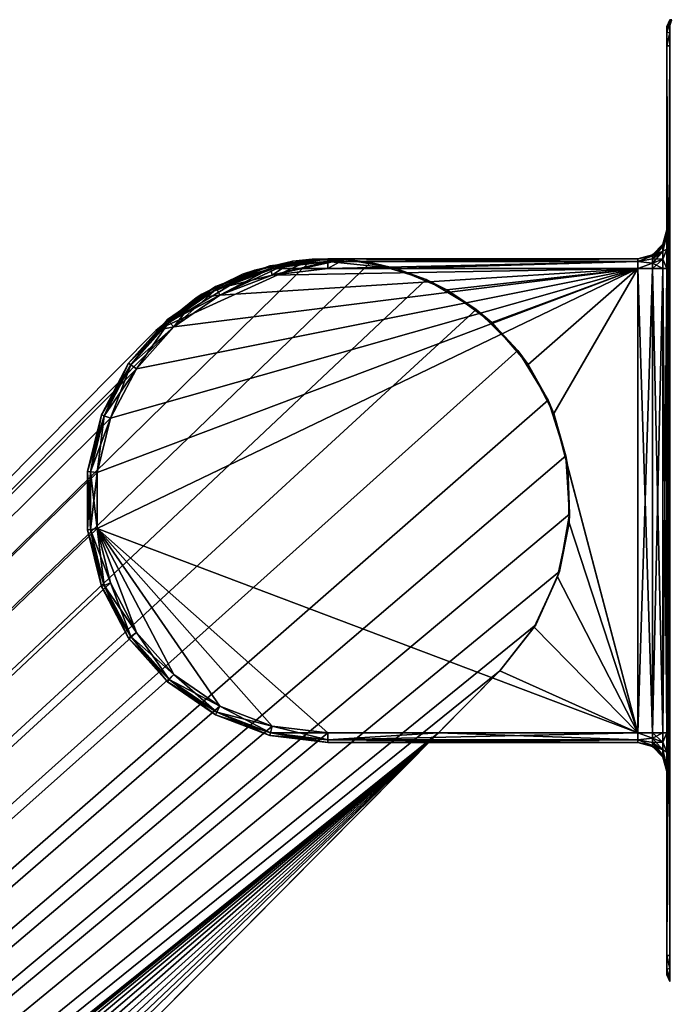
# Model space of a CAD drawing. Header units: metres. Extents: x 0 to 783, y -734 to 49.
# Tile 18 of 24: x 688 to 721, y -581 to -531. Entities that reach past the tile are written whole.
import ezdxf

# ---------------------------------------------------------------- set-up
doc = ezdxf.new("R2010")
doc.units = ezdxf.units.M

msp = doc.modelspace()

# ---------------------------------------------------------------- linework, layer by layer
at = {"layer": 'Y2A750'}
for points in [[(721.446289, -530.950378, 1997.853516), (721.549866, -530.596802, 1997.75), (721.299866, -530.950378, 1997.5)], [(721.549866, -530.596802, 1997.75), (721.446289, -530.596802, 1997.5), (721.299866, -530.950378, 1997.5)], [(721.446289, -530.596802, 1997.5), (721.446289, -530.596802, 1977.5), (721.299866, -530.950378, 1997.5)], [(721.446289, -530.596802, 1977.5), (721.299866, -530.950378, 1977.5), (721.299866, -530.950378, 1997.5)], [(721.446289, -530.596802, 1977.5), (721.446289, -530.778198, 1976.823242), (721.299866, -530.950378, 1977.5)], [(721.299866, -530.950378, 1977.5), (721.446289, -530.778198, 1976.823242), (721.299866, -531.243286, 1976.792847)], [(721.446289, -530.778198, 1976.823242), (721.446289, -531.273621, 1976.327759), (721.299866, -531.243286, 1976.792847)], [(721.446289, -579.950378, 1997.853516), (721.446289, -530.950378, 1997.853516), (721.299866, -579.950378, 1997.5)], [(721.446289, -530.950378, 1997.853516), (721.299866, -530.950378, 1997.5), (721.299866, -579.950378, 1997.5)], [(721.299866, -530.950378, 1997.5), (721.299866, -530.950378, 1977.5), (721.299866, -541.450378, 1991.5)], [(721.299866, -530.950378, 1977.5), (721.299866, -541.450378, 1986.5), (721.299866, -541.450378, 1991.5)], [(721.299866, -530.950378, 1977.5), (721.299866, -531.243286, 1976.792847), (721.299866, -541.450378, 1986.5)], [(721.299866, -541.718323, 1992.5), (721.299866, -530.950378, 1997.5), (721.299866, -541.450378, 1991.5)], [(721.299866, -542.450378, 1993.232056), (721.299866, -530.950378, 1997.5), (721.299866, -541.718323, 1992.5)], [(721.299866, -543.450378, 1993.5), (721.299866, -530.950378, 1997.5), (721.299866, -542.450378, 1993.232056)], [(721.299866, -579.950378, 1997.5), (721.299866, -530.950378, 1997.5), (721.299866, -567.450378, 1993.5)], [(721.299866, -567.450378, 1993.5), (721.299866, -530.950378, 1997.5), (721.299866, -543.450378, 1993.5)], [(721.299866, -531.243286, 1976.792847), (721.446289, -531.273621, 1976.327759), (721.299866, -531.950378, 1976.5)], [(721.299866, -531.243286, 1976.792847), (721.299866, -531.950378, 1976.5), (721.299866, -541.450378, 1986.5)], [(721.446289, -531.273621, 1976.327759), (721.446289, -531.950378, 1976.146484), (721.299866, -531.950378, 1976.5)], [(721.299866, -578.950378, 1976.5), (721.299866, -531.950378, 1976.5), (721.446289, -578.950378, 1976.146484)], [(721.299866, -531.950378, 1976.5), (721.446289, -531.950378, 1976.146484), (721.446289, -578.950378, 1976.146484)], [(721.299866, -543.450378, 1984.5), (721.299866, -531.950378, 1976.5), (721.299866, -567.450378, 1984.5)], [(721.299866, -531.950378, 1976.5), (721.299866, -578.950378, 1976.5), (721.299866, -567.450378, 1984.5)], [(721.299866, -542.450378, 1984.767944), (721.299866, -531.950378, 1976.5), (721.299866, -543.450378, 1984.5)], [(721.299866, -531.950378, 1976.5), (721.299866, -541.718323, 1985.5), (721.299866, -541.450378, 1986.5)], [(721.299866, -541.718323, 1985.5), (721.299866, -531.950378, 1976.5), (721.299866, -542.450378, 1984.767944)], [(721.299866, -541.718323, 1985.5), (721.098877, -542.295532, 1986.021606), (721.299866, -541.450378, 1986.5)], [(721.299866, -541.450378, 1986.5), (721.098877, -542.295532, 1986.021606), (721.098877, -542.200378, 1986.5)], [(721.299866, -541.718323, 1992.5), (721.299866, -541.450378, 1991.5), (721.098877, -542.295532, 1991.978394)], [(721.098877, -542.295532, 1991.978394), (721.299866, -541.450378, 1991.5), (721.098877, -542.200378, 1991.5)], [(721.098877, -542.200378, 1986.5), (721.299866, -541.450378, 1991.5), (721.299866, -541.450378, 1986.5)], [(721.299866, -541.450378, 1991.5), (721.098877, -542.200378, 1986.5), (721.098877, -542.200378, 1991.5)], [(721.098877, -542.295532, 1986.021606), (721.299866, -541.718323, 1985.5), (721.098877, -542.566528, 1985.616089)], [(721.299866, -541.718323, 1985.5), (721.299866, -542.450378, 1984.767944), (721.098877, -542.566528, 1985.616089)], [(721.299866, -542.450378, 1993.232056), (721.299866, -541.718323, 1992.5), (721.098877, -542.566528, 1992.383911)], [(721.098877, -542.566528, 1992.383911), (721.299866, -541.718323, 1992.5), (721.098877, -542.295532, 1991.978394)], [(721.098877, -542.295532, 1986.021606), (720.549866, -542.802795, 1986.231812), (721.098877, -542.200378, 1986.5)], [(720.549866, -542.802795, 1986.231812), (720.549866, -542.749451, 1986.5), (721.098877, -542.200378, 1986.5)], [(721.098877, -542.200378, 1991.5), (720.549866, -542.749451, 1991.5), (721.098877, -542.295532, 1991.978394)], [(721.098877, -542.200378, 1986.5), (720.549866, -542.749451, 1986.5), (721.098877, -542.200378, 1991.5)], [(721.098877, -542.200378, 1991.5), (720.549866, -542.749451, 1986.5), (720.549866, -542.749451, 1991.5)], [(721.098877, -542.566528, 1985.616089), (720.549866, -542.954712, 1986.004395), (721.098877, -542.295532, 1986.021606)], [(720.549866, -542.954712, 1986.004395), (720.549866, -542.802795, 1986.231812), (721.098877, -542.295532, 1986.021606)], [(720.549866, -542.749451, 1991.5), (720.549866, -542.802795, 1991.768188), (721.098877, -542.295532, 1991.978394)], [(721.098877, -542.295532, 1991.978394), (720.549866, -542.802795, 1991.768188), (721.098877, -542.566528, 1992.383911)], [(720.549866, -542.802795, 1986.231812), (719.799866, -542.950378, 1986.5), (720.549866, -542.749451, 1986.5)], [(719.799866, -542.950378, 1991.5), (720.549866, -542.802795, 1991.768188), (720.549866, -542.749451, 1991.5)], [(720.549866, -542.749451, 1986.5), (719.799866, -542.950378, 1986.5), (720.549866, -542.749451, 1991.5)], [(720.549866, -542.749451, 1991.5), (719.799866, -542.950378, 1986.5), (719.799866, -542.950378, 1991.5)], [(720.549866, -542.954712, 1986.004395), (719.799866, -543.096802, 1986.146484), (720.549866, -542.802795, 1986.231812)], [(719.799866, -543.096802, 1986.146484), (719.799866, -542.950378, 1986.5), (720.549866, -542.802795, 1986.231812)], [(719.799866, -543.096802, 1991.853516), (720.549866, -542.802795, 1991.768188), (719.799866, -542.950378, 1991.5)], [(720.549866, -542.802795, 1991.768188), (719.799866, -543.096802, 1991.853516), (720.549866, -542.954712, 1991.995605)], [(721.098877, -542.972046, 1985.345093), (720.549866, -543.182129, 1985.852417), (721.098877, -542.566528, 1985.616089)], [(720.549866, -543.182129, 1985.852417), (720.549866, -542.954712, 1986.004395), (721.098877, -542.566528, 1985.616089)], [(720.549866, -542.802795, 1991.768188), (720.549866, -542.954712, 1991.995605), (721.098877, -542.566528, 1992.383911)], [(721.098877, -542.566528, 1992.383911), (720.549866, -542.954712, 1991.995605), (721.098877, -542.972046, 1992.654907)], [(721.098877, -542.566528, 1985.616089), (721.299866, -542.450378, 1984.767944), (721.098877, -542.972046, 1985.345093)], [(721.299866, -542.450378, 1984.767944), (721.299866, -543.450378, 1984.5), (721.098877, -542.972046, 1985.345093)], [(721.299866, -542.450378, 1993.232056), (721.098877, -542.972046, 1992.654907), (721.299866, -543.450378, 1993.5)], [(721.098877, -542.972046, 1992.654907), (721.299866, -542.450378, 1993.232056), (721.098877, -542.566528, 1992.383911)], [(702.986145, -542.976868, 1998), (536.57428, -706.50293, 1998), (705.994873, -543.144592, 1998)], [(536.57428, -706.50293, 1998), (702.986145, -542.976868, 1998), (694.919312, -546.653442, 1998)], [(705.994873, -543.144592, 1998), (536.57428, -706.50293, 1998), (708.876038, -544.027527, 1998)], [(694.919312, -546.653442, 1998), (702.986145, -542.976868, 1998), (700.024658, -543.534119, 1998)], [(699.389893, -543.75415, 1992), (701.984131, -543.082947, 1992), (696.998352, -544.96283, 1992)], [(701.984131, -543.082947, 1992), (698.223145, -544.82489, 1992), (696.998352, -544.96283, 1992)], [(697.990784, -544.382202, 1986.5), (700.808411, -543.313599, 1986.5), (700.843445, -543.455811, 1986.146484)], [(700.808411, -543.313599, 1991.5), (697.990784, -544.382202, 1991.5), (698.058899, -544.511841, 1991.853516)], [(700.808411, -543.313599, 1991.5), (700.808411, -543.313599, 1986.5), (697.990784, -544.382202, 1991.5)], [(700.808411, -543.313599, 1986.5), (697.990784, -544.382202, 1986.5), (697.990784, -544.382202, 1991.5)], [(700.843445, -543.455811, 1991.853516), (700.808411, -543.313599, 1991.5), (698.058899, -544.511841, 1991.853516)], [(700.92804, -543.799072, 1992), (698.223145, -544.82489, 1992), (701.984131, -543.082947, 1992)], [(701.984131, -543.082947, 1992), (699.389893, -543.75415, 1992), (700.024658, -543.534119, 1998)], [(702.986145, -542.976868, 1998), (701.984131, -543.082947, 1992), (700.024658, -543.534119, 1998)], [(700.808411, -543.313599, 1986.5), (703.799866, -542.950378, 1986.5), (703.799866, -543.096802, 1986.146484)], [(703.799866, -542.950378, 1991.5), (700.808411, -543.313599, 1991.5), (700.843445, -543.455811, 1991.853516)], [(703.799866, -542.950378, 1991.5), (703.799866, -542.950378, 1986.5), (700.808411, -543.313599, 1991.5)], [(703.799866, -542.950378, 1986.5), (700.808411, -543.313599, 1986.5), (700.808411, -543.313599, 1991.5)], [(700.843445, -543.455811, 1986.146484), (700.808411, -543.313599, 1986.5), (703.799866, -543.096802, 1986.146484)], [(703.799866, -543.096802, 1991.853516), (703.799866, -542.950378, 1991.5), (700.843445, -543.455811, 1991.853516)], [(700.843445, -543.455811, 1986.146484), (703.799866, -543.096802, 1986.146484), (703.799866, -543.450378, 1986)], [(703.799866, -543.096802, 1991.853516), (700.843445, -543.455811, 1991.853516), (700.92804, -543.799072, 1992)], [(703.799866, -543.450378, 1992), (700.92804, -543.799072, 1992), (704.661804, -542.980164, 1992)], [(704.661804, -542.980164, 1992), (700.92804, -543.799072, 1992), (701.984131, -543.082947, 1992)], [(703.799866, -543.450378, 1992), (703.799866, -543.096802, 1991.853516), (700.92804, -543.799072, 1992)], [(704.661804, -542.980164, 1992), (701.984131, -543.082947, 1992), (702.986145, -542.976868, 1998)], [(705.994873, -543.144592, 1998), (704.661804, -542.980164, 1992), (702.986145, -542.976868, 1998)], [(703.799866, -542.950378, 1986.5), (703.799866, -542.950378, 1991.5), (719.799866, -542.950378, 1986.5)], [(703.799866, -542.950378, 1991.5), (719.799866, -542.950378, 1991.5), (719.799866, -542.950378, 1986.5)], [(703.799866, -542.950378, 1986.5), (719.799866, -542.950378, 1986.5), (703.799866, -543.096802, 1986.146484)], [(719.799866, -542.950378, 1986.5), (719.799866, -543.096802, 1986.146484), (703.799866, -543.096802, 1986.146484)], [(719.799866, -542.950378, 1991.5), (703.799866, -542.950378, 1991.5), (719.799866, -543.096802, 1991.853516)], [(703.799866, -542.950378, 1991.5), (703.799866, -543.096802, 1991.853516), (719.799866, -543.096802, 1991.853516)], [(707.299866, -543.450378, 1992), (703.799866, -543.450378, 1992), (704.661804, -542.980164, 1992)], [(703.799866, -543.096802, 1986.146484), (719.799866, -543.096802, 1986.146484), (703.799866, -543.450378, 1986)], [(719.799866, -543.096802, 1986.146484), (719.799866, -543.450378, 1986), (703.799866, -543.450378, 1986)], [(719.799866, -543.096802, 1991.853516), (703.799866, -543.096802, 1991.853516), (707.299866, -543.450378, 1992)], [(703.799866, -543.096802, 1991.853516), (703.799866, -543.450378, 1992), (707.299866, -543.450378, 1992)], [(705.994873, -543.144592, 1998), (707.299866, -543.450378, 1992), (704.661804, -542.980164, 1992)], [(708.876038, -544.027527, 1998), (707.299866, -543.450378, 1992), (705.994873, -543.144592, 1998)], [(719.799866, -543.450378, 1992), (719.799866, -543.096802, 1991.853516), (707.299866, -543.450378, 1992)], [(720.549866, -543.182129, 1985.852417), (719.799866, -543.096802, 1986.146484), (720.549866, -542.954712, 1986.004395)], [(720.549866, -542.954712, 1991.995605), (719.799866, -543.096802, 1991.853516), (720.549866, -543.182129, 1992.147583)], [(719.799866, -543.096802, 1986.146484), (720.549866, -543.182129, 1985.852417), (719.799866, -543.450378, 1986)], [(719.799866, -543.096802, 1991.853516), (719.799866, -543.450378, 1992), (720.549866, -543.182129, 1992.147583)], [(719.799866, -543.450378, 1986), (720.549866, -543.182129, 1985.852417), (720.549866, -543.450378, 1985.799072)], [(720.549866, -543.182129, 1992.147583), (719.799866, -543.450378, 1992), (720.549866, -543.450378, 1992.200928)], [(720.549866, -542.954712, 1991.995605), (720.549866, -543.182129, 1992.147583), (721.098877, -542.972046, 1992.654907)], [(721.098877, -543.450378, 1985.25), (720.549866, -543.450378, 1985.799072), (721.098877, -542.972046, 1985.345093)], [(720.549866, -543.450378, 1985.799072), (720.549866, -543.182129, 1985.852417), (721.098877, -542.972046, 1985.345093)], [(721.098877, -542.972046, 1992.654907), (720.549866, -543.182129, 1992.147583), (721.098877, -543.450378, 1992.75)], [(720.549866, -543.182129, 1992.147583), (720.549866, -543.450378, 1992.200928), (721.098877, -543.450378, 1992.75)], [(721.098877, -542.972046, 1985.345093), (721.299866, -543.450378, 1984.5), (721.098877, -543.450378, 1985.25)], [(721.299866, -543.450378, 1993.5), (721.098877, -542.972046, 1992.654907), (721.098877, -543.450378, 1992.75)], [(692.579651, -551.195129, 1986), (719.799866, -543.450378, 1986), (691.887329, -554.003967, 1986)], [(691.887329, -554.003967, 1986), (719.799866, -543.450378, 1986), (691.887329, -556.896851, 1986)], [(719.799866, -543.450378, 1986), (719.799866, -567.450378, 1986), (691.887329, -556.896851, 1986)], [(693.924072, -548.633606, 1986), (719.799866, -543.450378, 1986), (692.579651, -551.195129, 1986)], [(695.842407, -546.468262, 1986), (719.799866, -543.450378, 1986), (693.924072, -548.633606, 1986)], [(697.282654, -544.783813, 1998), (694.919312, -546.653442, 1998), (700.024658, -543.534119, 1998)], [(698.223145, -544.82489, 1986), (719.799866, -543.450378, 1986), (695.842407, -546.468262, 1986)], [(696.998352, -544.96283, 1992), (697.282654, -544.783813, 1998), (699.389893, -543.75415, 1992)], [(700.024658, -543.534119, 1998), (699.389893, -543.75415, 1992), (697.282654, -544.783813, 1998)], [(698.058899, -544.511841, 1986.146484), (697.990784, -544.382202, 1986.5), (700.843445, -543.455811, 1986.146484)], [(698.058899, -544.511841, 1986.146484), (700.843445, -543.455811, 1986.146484), (700.92804, -543.799072, 1986)], [(700.843445, -543.455811, 1991.853516), (698.058899, -544.511841, 1991.853516), (698.223145, -544.82489, 1992)], [(698.223145, -544.82489, 1986), (698.058899, -544.511841, 1986.146484), (700.92804, -543.799072, 1986)], [(700.92804, -543.799072, 1986), (719.799866, -543.450378, 1986), (698.223145, -544.82489, 1986)], [(700.92804, -543.799072, 1992), (700.843445, -543.455811, 1991.853516), (698.223145, -544.82489, 1992)], [(700.92804, -543.799072, 1986), (700.843445, -543.455811, 1986.146484), (703.799866, -543.450378, 1986)], [(719.799866, -543.450378, 1986), (700.92804, -543.799072, 1986), (703.799866, -543.450378, 1986)], [(707.299866, -543.450378, 1992), (709.940613, -544.562744, 1992), (719.799866, -543.450378, 1992)], [(707.299866, -543.450378, 1992), (708.876038, -544.027527, 1998), (709.940613, -544.562744, 1992)], [(709.940613, -544.562744, 1992), (712.258667, -546.247192, 1992), (719.799866, -543.450378, 1992)], [(714.132202, -548.415283, 1992), (719.799866, -543.450378, 1992), (712.258667, -546.247192, 1992)], [(715.462769, -550.953064, 1992), (719.799866, -543.450378, 1992), (714.132202, -548.415283, 1992)], [(719.799866, -567.450378, 1992), (719.799866, -543.450378, 1992), (715.462769, -550.953064, 1992)], [(720.549866, -567.450378, 1985.799072), (719.799866, -567.450378, 1986), (720.549866, -543.450378, 1985.799072)], [(720.549866, -543.450378, 1985.799072), (719.799866, -567.450378, 1986), (719.799866, -543.450378, 1986)], [(720.549866, -567.450378, 1992.200928), (719.799866, -543.450378, 1992), (719.799866, -567.450378, 1992)], [(719.799866, -543.450378, 1992), (720.549866, -567.450378, 1992.200928), (720.549866, -543.450378, 1992.200928)], [(721.098877, -567.450378, 1985.25), (720.549866, -567.450378, 1985.799072), (721.098877, -543.450378, 1985.25)], [(721.098877, -543.450378, 1985.25), (720.549866, -567.450378, 1985.799072), (720.549866, -543.450378, 1985.799072)], [(720.549866, -567.450378, 1992.200928), (721.098877, -567.450378, 1992.75), (720.549866, -543.450378, 1992.200928)], [(720.549866, -543.450378, 1992.200928), (721.098877, -567.450378, 1992.75), (721.098877, -543.450378, 1992.75)], [(721.098877, -567.450378, 1985.25), (721.299866, -543.450378, 1984.5), (721.299866, -567.450378, 1984.5)], [(721.299866, -543.450378, 1984.5), (721.098877, -567.450378, 1985.25), (721.098877, -543.450378, 1985.25)], [(721.098877, -567.450378, 1992.75), (721.299866, -567.450378, 1993.5), (721.098877, -543.450378, 1992.75)], [(721.098877, -543.450378, 1992.75), (721.299866, -567.450378, 1993.5), (721.299866, -543.450378, 1993.5)], [(708.876038, -544.027527, 1998), (536.57428, -706.50293, 1998), (711.462219, -545.57428, 1998)], [(695.510803, -546.093994, 1986.5), (697.990784, -544.382202, 1986.5), (698.058899, -544.511841, 1986.146484)], [(697.990784, -544.382202, 1991.5), (695.510803, -546.093994, 1991.5), (695.60791, -546.203613, 1991.853516)], [(697.990784, -544.382202, 1991.5), (697.990784, -544.382202, 1986.5), (695.510803, -546.093994, 1991.5)], [(697.990784, -544.382202, 1986.5), (695.510803, -546.093994, 1986.5), (695.510803, -546.093994, 1991.5)], [(698.058899, -544.511841, 1991.853516), (697.990784, -544.382202, 1991.5), (695.60791, -546.203613, 1991.853516)], [(711.462219, -545.57428, 1998), (709.940613, -544.562744, 1992), (708.876038, -544.027527, 1998)], [(694.919312, -546.653442, 1998), (697.282654, -544.783813, 1998), (696.998352, -544.96283, 1992)], [(695.60791, -546.203613, 1986.146484), (695.510803, -546.093994, 1986.5), (698.058899, -544.511841, 1986.146484)], [(695.60791, -546.203613, 1986.146484), (698.058899, -544.511841, 1986.146484), (698.223145, -544.82489, 1986)], [(698.058899, -544.511841, 1991.853516), (695.60791, -546.203613, 1991.853516), (695.842407, -546.468262, 1992)], [(695.842407, -546.468262, 1986), (695.60791, -546.203613, 1986.146484), (698.223145, -544.82489, 1986)], [(698.223145, -544.82489, 1992), (698.058899, -544.511841, 1991.853516), (695.842407, -546.468262, 1992)], [(698.223145, -544.82489, 1992), (695.842407, -546.468262, 1992), (696.998352, -544.96283, 1992)], [(712.258667, -546.247192, 1992), (709.940613, -544.562744, 1992), (711.462219, -545.57428, 1998)], [(694.919312, -546.653442, 1992), (694.919312, -546.653442, 1998), (696.998352, -544.96283, 1992)], [(696.998352, -544.96283, 1992), (695.842407, -546.468262, 1992), (694.919312, -546.653442, 1992)], [(711.462219, -545.57428, 1998), (536.57428, -706.50293, 1998), (713.603088, -547.694946, 1998)], [(713.603088, -547.694946, 1998), (712.258667, -546.247192, 1992), (711.462219, -545.57428, 1998)], [(536.57428, -706.50293, 1992), (695.842407, -546.468262, 1992), (693.924072, -548.633606, 1992)], [(695.842407, -546.468262, 1992), (536.57428, -706.50293, 1992), (694.919312, -546.653442, 1992)], [(693.512573, -548.349548, 1986.5), (695.510803, -546.093994, 1986.5), (695.60791, -546.203613, 1986.146484)], [(695.510803, -546.093994, 1991.5), (693.512573, -548.349548, 1991.5), (693.633057, -548.432739, 1991.853516)], [(695.510803, -546.093994, 1991.5), (695.510803, -546.093994, 1986.5), (693.512573, -548.349548, 1991.5)], [(695.510803, -546.093994, 1986.5), (693.512573, -548.349548, 1986.5), (693.512573, -548.349548, 1991.5)], [(693.633057, -548.432739, 1986.146484), (693.512573, -548.349548, 1986.5), (695.60791, -546.203613, 1986.146484)], [(695.60791, -546.203613, 1991.853516), (695.510803, -546.093994, 1991.5), (693.633057, -548.432739, 1991.853516)], [(693.633057, -548.432739, 1986.146484), (695.60791, -546.203613, 1986.146484), (695.842407, -546.468262, 1986)], [(695.60791, -546.203613, 1991.853516), (693.633057, -548.432739, 1991.853516), (693.924072, -548.633606, 1992)], [(693.924072, -548.633606, 1986), (693.633057, -548.432739, 1986.146484), (695.842407, -546.468262, 1986)], [(695.842407, -546.468262, 1992), (695.60791, -546.203613, 1991.853516), (693.924072, -548.633606, 1992)], [(714.132202, -548.415283, 1992), (712.258667, -546.247192, 1992), (713.603088, -547.694946, 1998)], [(694.919312, -546.653442, 1992), (536.57428, -706.50293, 1992), (694.919312, -546.653442, 1998)], [(536.57428, -706.50293, 1992), (536.57428, -706.50293, 1998), (694.919312, -546.653442, 1998)], [(713.603088, -547.694946, 1998), (536.57428, -706.50293, 1998), (715.174194, -550.266357, 1998)], [(715.174194, -550.266357, 1998), (714.132202, -548.415283, 1992), (713.603088, -547.694946, 1998)], [(692.112122, -551.017822, 1986.5), (693.512573, -548.349548, 1986.5), (693.633057, -548.432739, 1986.146484)], [(693.512573, -548.349548, 1991.5), (692.112122, -551.017822, 1991.5), (692.249084, -551.069763, 1991.853516)], [(693.512573, -548.349548, 1991.5), (693.512573, -548.349548, 1986.5), (692.112122, -551.017822, 1991.5)], [(693.512573, -548.349548, 1986.5), (692.112122, -551.017822, 1986.5), (692.112122, -551.017822, 1991.5)], [(692.249084, -551.069763, 1986.146484), (692.112122, -551.017822, 1986.5), (693.633057, -548.432739, 1986.146484)], [(693.633057, -548.432739, 1991.853516), (693.512573, -548.349548, 1991.5), (692.249084, -551.069763, 1991.853516)], [(692.249084, -551.069763, 1986.146484), (693.633057, -548.432739, 1986.146484), (693.924072, -548.633606, 1986)], [(693.633057, -548.432739, 1991.853516), (692.249084, -551.069763, 1991.853516), (692.579651, -551.195129, 1992)], [(693.924072, -548.633606, 1992), (693.633057, -548.432739, 1991.853516), (692.579651, -551.195129, 1992)], [(715.462769, -550.953064, 1992), (714.132202, -548.415283, 1992), (715.174194, -550.266357, 1998)], [(693.924072, -548.633606, 1992), (692.579651, -551.195129, 1992), (536.57428, -706.50293, 1992)], [(692.579651, -551.195129, 1986), (692.249084, -551.069763, 1986.146484), (693.924072, -548.633606, 1986)], [(715.174194, -550.266357, 1998), (536.57428, -706.50293, 1998), (716.08429, -553.139099, 1998)], [(716.08429, -553.139099, 1998), (715.462769, -550.953064, 1992), (715.174194, -550.266357, 1998)], [(691.390991, -553.943665, 1986.5), (692.112122, -551.017822, 1986.5), (692.249084, -551.069763, 1986.146484)], [(692.112122, -551.017822, 1991.5), (691.390991, -553.943665, 1991.5), (691.536377, -553.961304, 1991.853516)], [(692.112122, -551.017822, 1991.5), (692.112122, -551.017822, 1986.5), (691.390991, -553.943665, 1991.5)], [(692.112122, -551.017822, 1986.5), (691.390991, -553.943665, 1986.5), (691.390991, -553.943665, 1991.5)], [(692.249084, -551.069763, 1991.853516), (692.112122, -551.017822, 1991.5), (691.536377, -553.961304, 1991.853516)], [(716.180481, -553.727173, 1992), (719.799866, -567.450378, 1992), (715.462769, -550.953064, 1992)], [(716.180481, -553.727173, 1992), (715.462769, -550.953064, 1992), (716.08429, -553.139099, 1998)], [(692.579651, -551.195129, 1992), (691.887329, -554.003967, 1992), (536.57428, -706.50293, 1992)], [(691.536377, -553.961304, 1986.146484), (691.390991, -553.943665, 1986.5), (692.249084, -551.069763, 1986.146484)], [(691.536377, -553.961304, 1986.146484), (692.249084, -551.069763, 1986.146484), (692.579651, -551.195129, 1986)], [(692.249084, -551.069763, 1991.853516), (691.536377, -553.961304, 1991.853516), (691.887329, -554.003967, 1992)], [(691.887329, -554.003967, 1986), (691.536377, -553.961304, 1986.146484), (692.579651, -551.195129, 1986)], [(692.579651, -551.195129, 1992), (692.249084, -551.069763, 1991.853516), (691.887329, -554.003967, 1992)], [(716.08429, -553.139099, 1998), (536.57428, -706.50293, 1998), (716.280457, -556.146118, 1998)], [(716.280457, -556.146118, 1998), (716.180481, -553.727173, 1992), (716.08429, -553.139099, 1998)], [(691.887329, -556.896851, 1992), (536.57428, -706.50293, 1992), (691.887329, -554.003967, 1992)], [(691.390991, -556.957092, 1986.5), (691.390991, -553.943665, 1986.5), (691.536377, -553.961304, 1986.146484)], [(691.536377, -553.961304, 1991.853516), (691.390991, -553.943665, 1991.5), (691.536377, -556.939453, 1991.853516)], [(691.390991, -553.943665, 1991.5), (691.390991, -556.957092, 1991.5), (691.536377, -556.939453, 1991.853516)], [(691.390991, -553.943665, 1991.5), (691.390991, -553.943665, 1986.5), (691.390991, -556.957092, 1991.5)], [(691.390991, -553.943665, 1986.5), (691.390991, -556.957092, 1986.5), (691.390991, -556.957092, 1991.5)], [(691.536377, -556.939453, 1986.146484), (691.390991, -556.957092, 1986.5), (691.536377, -553.961304, 1986.146484)], [(691.536377, -556.939453, 1986.146484), (691.536377, -553.961304, 1986.146484), (691.887329, -554.003967, 1986)], [(691.887329, -554.003967, 1992), (691.536377, -553.961304, 1991.853516), (691.887329, -556.896851, 1992)], [(691.536377, -553.961304, 1991.853516), (691.536377, -556.939453, 1991.853516), (691.887329, -556.896851, 1992)], [(691.887329, -556.896851, 1986), (691.536377, -556.939453, 1986.146484), (691.887329, -554.003967, 1986)], [(716.24762, -556.591858, 1992), (719.799866, -567.450378, 1992), (716.180481, -553.727173, 1992)], [(716.24762, -556.591858, 1992), (716.180481, -553.727173, 1992), (716.280457, -556.146118, 1998)], [(716.280457, -556.146118, 1998), (536.57428, -706.50293, 1998), (715.751343, -559.112732, 1998)], [(715.660645, -559.396545, 1992), (719.799866, -567.450378, 1992), (716.24762, -556.591858, 1992)], [(715.660645, -559.396545, 1992), (716.24762, -556.591858, 1992), (715.751343, -559.112732, 1998)], [(715.751343, -559.112732, 1998), (716.24762, -556.591858, 1992), (716.280457, -556.146118, 1998)], [(692.579651, -559.705627, 1992), (536.57428, -706.50293, 1992), (691.887329, -556.896851, 1992)], [(692.112122, -559.882935, 1986.5), (691.390991, -556.957092, 1986.5), (691.536377, -556.939453, 1986.146484)], [(691.536377, -556.939453, 1991.853516), (691.390991, -556.957092, 1991.5), (692.249084, -559.830994, 1991.853516)], [(691.390991, -556.957092, 1991.5), (692.112122, -559.882935, 1991.5), (692.249084, -559.830994, 1991.853516)], [(691.390991, -556.957092, 1991.5), (691.390991, -556.957092, 1986.5), (692.112122, -559.882935, 1991.5)], [(691.390991, -556.957092, 1986.5), (692.112122, -559.882935, 1986.5), (692.112122, -559.882935, 1991.5)], [(692.249084, -559.830994, 1986.146484), (691.536377, -556.939453, 1986.146484), (691.887329, -556.896851, 1986)], [(691.887329, -556.896851, 1992), (691.536377, -556.939453, 1991.853516), (692.579651, -559.705627, 1992)], [(692.249084, -559.830994, 1986.146484), (692.112122, -559.882935, 1986.5), (691.536377, -556.939453, 1986.146484)], [(691.536377, -556.939453, 1991.853516), (692.249084, -559.830994, 1991.853516), (692.579651, -559.705627, 1992)], [(692.579651, -559.705627, 1986), (692.249084, -559.830994, 1986.146484), (691.887329, -556.896851, 1986)], [(698.223145, -566.075867, 1986), (691.887329, -556.896851, 1986), (700.92804, -567.101685, 1986)], [(695.842407, -564.432495, 1986), (691.887329, -556.896851, 1986), (698.223145, -566.075867, 1986)], [(693.924072, -562.267151, 1986), (691.887329, -556.896851, 1986), (695.842407, -564.432495, 1986)], [(692.579651, -559.705627, 1986), (691.887329, -556.896851, 1986), (693.924072, -562.267151, 1986)], [(703.799866, -567.450378, 1986), (691.887329, -556.896851, 1986), (719.799866, -567.450378, 1986)], [(700.92804, -567.101685, 1986), (691.887329, -556.896851, 1986), (703.799866, -567.450378, 1986)], [(715.751343, -559.112732, 1998), (536.57428, -706.50293, 1998), (714.527588, -561.866455, 1998)], [(714.527588, -561.866455, 1998), (715.660645, -559.396545, 1992), (715.751343, -559.112732, 1998)], [(714.450317, -561.993896, 1992), (719.799866, -567.450378, 1992), (715.660645, -559.396545, 1992)], [(714.527588, -561.866455, 1998), (714.450317, -561.993896, 1992), (715.660645, -559.396545, 1992)], [(693.924072, -562.267151, 1992), (536.57428, -706.50293, 1992), (692.579651, -559.705627, 1992)], [(693.512573, -562.551208, 1986.5), (692.112122, -559.882935, 1986.5), (692.249084, -559.830994, 1986.146484)], [(692.249084, -559.830994, 1991.853516), (692.112122, -559.882935, 1991.5), (693.633057, -562.468018, 1991.853516)], [(692.112122, -559.882935, 1991.5), (693.512573, -562.551208, 1991.5), (693.633057, -562.468018, 1991.853516)], [(692.112122, -559.882935, 1991.5), (692.112122, -559.882935, 1986.5), (693.512573, -562.551208, 1991.5)], [(692.112122, -559.882935, 1986.5), (693.512573, -562.551208, 1986.5), (693.512573, -562.551208, 1991.5)], [(693.633057, -562.468018, 1986.146484), (692.249084, -559.830994, 1986.146484), (692.579651, -559.705627, 1986)], [(692.579651, -559.705627, 1992), (692.249084, -559.830994, 1991.853516), (693.924072, -562.267151, 1992)], [(693.633057, -562.468018, 1986.146484), (693.512573, -562.551208, 1986.5), (692.249084, -559.830994, 1986.146484)], [(692.249084, -559.830994, 1991.853516), (693.633057, -562.468018, 1991.853516), (693.924072, -562.267151, 1992)], [(693.924072, -562.267151, 1986), (693.633057, -562.468018, 1986.146484), (692.579651, -559.705627, 1986)], [(714.527588, -561.866455, 1998), (536.57428, -706.50293, 1998), (712.680359, -564.247314, 1998)], [(712.680359, -564.247314, 1998), (712.680359, -564.247314, 1992), (714.527588, -561.866455, 1998)], [(712.680359, -564.247314, 1992), (714.450317, -561.993896, 1992), (714.527588, -561.866455, 1998)], [(712.680359, -564.247314, 1992), (719.799866, -567.450378, 1992), (714.450317, -561.993896, 1992)], [(695.842407, -564.432495, 1992), (536.57428, -706.50293, 1992), (693.924072, -562.267151, 1992)], [(695.510803, -564.806763, 1986.5), (693.512573, -562.551208, 1986.5), (693.633057, -562.468018, 1986.146484)], [(693.633057, -562.468018, 1991.853516), (693.512573, -562.551208, 1991.5), (695.60791, -564.697144, 1991.853516)], [(693.512573, -562.551208, 1991.5), (695.510803, -564.806763, 1991.5), (695.60791, -564.697144, 1991.853516)], [(693.512573, -562.551208, 1991.5), (693.512573, -562.551208, 1986.5), (695.510803, -564.806763, 1991.5)], [(693.512573, -562.551208, 1986.5), (695.510803, -564.806763, 1986.5), (695.510803, -564.806763, 1991.5)], [(695.60791, -564.697144, 1986.146484), (693.633057, -562.468018, 1986.146484), (693.924072, -562.267151, 1986)], [(693.924072, -562.267151, 1992), (693.633057, -562.468018, 1991.853516), (695.842407, -564.432495, 1992)], [(695.60791, -564.697144, 1986.146484), (695.510803, -564.806763, 1986.5), (693.633057, -562.468018, 1986.146484)], [(693.633057, -562.468018, 1991.853516), (695.60791, -564.697144, 1991.853516), (695.842407, -564.432495, 1992)], [(695.842407, -564.432495, 1986), (695.60791, -564.697144, 1986.146484), (693.924072, -562.267151, 1986)], [(712.680359, -564.247314, 1998), (536.57428, -706.50293, 1998), (554.335327, -724.096802, 1998)], [(709.507446, -567.450378, 1992), (712.680359, -564.247314, 1992), (554.335327, -724.096802, 1998)], [(554.335327, -724.096802, 1998), (712.680359, -564.247314, 1992), (712.680359, -564.247314, 1998)], [(709.507446, -567.450378, 1992), (719.799866, -567.450378, 1992), (712.680359, -564.247314, 1992)], [(698.223145, -566.075867, 1992), (536.57428, -706.50293, 1992), (695.842407, -564.432495, 1992)], [(697.990784, -566.518555, 1986.5), (695.510803, -564.806763, 1986.5), (695.60791, -564.697144, 1986.146484)], [(695.60791, -564.697144, 1991.853516), (695.510803, -564.806763, 1991.5), (698.058899, -566.388916, 1991.853516)], [(698.058899, -566.388916, 1986.146484), (695.60791, -564.697144, 1986.146484), (695.842407, -564.432495, 1986)], [(695.842407, -564.432495, 1992), (695.60791, -564.697144, 1991.853516), (698.223145, -566.075867, 1992)], [(698.058899, -566.388916, 1986.146484), (697.990784, -566.518555, 1986.5), (695.60791, -564.697144, 1986.146484)], [(695.60791, -564.697144, 1991.853516), (698.058899, -566.388916, 1991.853516), (698.223145, -566.075867, 1992)], [(698.223145, -566.075867, 1986), (698.058899, -566.388916, 1986.146484), (695.842407, -564.432495, 1986)], [(695.510803, -564.806763, 1991.5), (697.990784, -566.518555, 1991.5), (698.058899, -566.388916, 1991.853516)], [(695.510803, -564.806763, 1991.5), (695.510803, -564.806763, 1986.5), (697.990784, -566.518555, 1991.5)], [(695.510803, -564.806763, 1986.5), (697.990784, -566.518555, 1986.5), (697.990784, -566.518555, 1991.5)], [(700.92804, -567.101685, 1992), (536.57428, -706.50293, 1992), (698.223145, -566.075867, 1992)], [(700.843445, -567.444946, 1986.146484), (698.058899, -566.388916, 1986.146484), (698.223145, -566.075867, 1986)], [(698.223145, -566.075867, 1992), (698.058899, -566.388916, 1991.853516), (700.92804, -567.101685, 1992)], [(700.92804, -567.101685, 1986), (700.843445, -567.444946, 1986.146484), (698.223145, -566.075867, 1986)], [(700.808411, -567.587158, 1986.5), (697.990784, -566.518555, 1986.5), (698.058899, -566.388916, 1986.146484)], [(698.058899, -566.388916, 1991.853516), (697.990784, -566.518555, 1991.5), (700.843445, -567.444946, 1991.853516)], [(697.990784, -566.518555, 1991.5), (700.808411, -567.587158, 1991.5), (700.843445, -567.444946, 1991.853516)], [(697.990784, -566.518555, 1991.5), (697.990784, -566.518555, 1986.5), (700.808411, -567.587158, 1991.5)], [(697.990784, -566.518555, 1986.5), (700.808411, -567.587158, 1986.5), (700.808411, -567.587158, 1991.5)], [(700.843445, -567.444946, 1986.146484), (700.808411, -567.587158, 1986.5), (698.058899, -566.388916, 1986.146484)], [(698.058899, -566.388916, 1991.853516), (700.843445, -567.444946, 1991.853516), (700.92804, -567.101685, 1992)], [(703.799866, -567.450378, 1992), (536.57428, -706.50293, 1992), (700.92804, -567.101685, 1992)], [(703.799866, -567.803955, 1986.146484), (700.843445, -567.444946, 1986.146484), (700.92804, -567.101685, 1986)], [(700.92804, -567.101685, 1992), (700.843445, -567.444946, 1991.853516), (703.799866, -567.450378, 1992)], [(703.799866, -567.450378, 1986), (703.799866, -567.803955, 1986.146484), (700.92804, -567.101685, 1986)], [(709.507446, -567.450378, 1992), (536.57428, -706.50293, 1992), (703.799866, -567.450378, 1992)], [(536.57428, -706.50293, 1992), (709.507446, -567.450378, 1992), (538.638062, -705.424072, 1992)], [(538.638062, -705.424072, 1992), (709.507446, -567.450378, 1992), (541.199585, -704.079651, 1992)], [(541.199585, -704.079651, 1992), (709.507446, -567.450378, 1992), (544.008362, -703.387329, 1992)], [(544.008362, -703.387329, 1992), (709.507446, -567.450378, 1992), (546.901245, -703.387329, 1992)], [(546.901245, -703.387329, 1992), (709.507446, -567.450378, 1992), (549.710083, -704.079651, 1992)], [(549.710083, -704.079651, 1992), (709.507446, -567.450378, 1992), (552.271606, -705.424072, 1992)], [(552.271606, -705.424072, 1992), (709.507446, -567.450378, 1992), (554.436951, -707.342407, 1992)], [(557.454834, -720.947693, 1992), (709.507446, -567.450378, 1992), (554.335327, -724.096802, 1998)], [(554.436951, -707.342407, 1992), (709.507446, -567.450378, 1992), (556.080322, -709.723145, 1992)], [(556.080322, -709.723145, 1992), (709.507446, -567.450378, 1992), (557.10614, -712.42804, 1992)], [(557.10614, -712.42804, 1992), (709.507446, -567.450378, 1992), (557.454834, -715.299866, 1992)], [(709.507446, -567.450378, 1992), (557.454834, -720.947693, 1992), (557.454834, -715.299866, 1992)], [(703.799866, -567.950378, 1986.5), (700.808411, -567.587158, 1986.5), (700.843445, -567.444946, 1986.146484)], [(700.843445, -567.444946, 1991.853516), (700.808411, -567.587158, 1991.5), (703.799866, -567.803955, 1991.853516)], [(700.808411, -567.587158, 1991.5), (703.799866, -567.950378, 1991.5), (703.799866, -567.803955, 1991.853516)], [(700.808411, -567.587158, 1991.5), (700.808411, -567.587158, 1986.5), (703.799866, -567.950378, 1991.5)], [(700.808411, -567.587158, 1986.5), (703.799866, -567.950378, 1986.5), (703.799866, -567.950378, 1991.5)], [(703.799866, -567.803955, 1986.146484), (703.799866, -567.950378, 1986.5), (700.843445, -567.444946, 1986.146484)], [(700.843445, -567.444946, 1991.853516), (703.799866, -567.803955, 1991.853516), (703.799866, -567.450378, 1992)], [(703.799866, -567.450378, 1986), (719.799866, -567.450378, 1986), (703.799866, -567.803955, 1986.146484)], [(719.799866, -567.450378, 1986), (719.799866, -567.803955, 1986.146484), (703.799866, -567.803955, 1986.146484)], [(703.799866, -567.450378, 1992), (703.799866, -567.803955, 1991.853516), (709.507446, -567.450378, 1992)], [(709.507446, -567.450378, 1992), (703.799866, -567.803955, 1991.853516), (719.799866, -567.803955, 1991.853516)], [(703.799866, -567.803955, 1986.146484), (719.799866, -567.803955, 1986.146484), (703.799866, -567.950378, 1986.5)], [(719.799866, -567.803955, 1986.146484), (719.799866, -567.950378, 1986.5), (703.799866, -567.950378, 1986.5)], [(719.799866, -567.803955, 1991.853516), (703.799866, -567.803955, 1991.853516), (719.799866, -567.950378, 1991.5)], [(703.799866, -567.803955, 1991.853516), (703.799866, -567.950378, 1991.5), (719.799866, -567.950378, 1991.5)], [(719.799866, -567.450378, 1992), (709.507446, -567.450378, 1992), (719.799866, -567.803955, 1991.853516)], [(719.799866, -567.803955, 1986.146484), (719.799866, -567.450378, 1986), (720.549866, -567.718628, 1985.852417)], [(720.549866, -567.718628, 1985.852417), (719.799866, -567.450378, 1986), (720.549866, -567.450378, 1985.799072)], [(719.799866, -567.803955, 1991.853516), (720.549866, -567.718628, 1992.147583), (719.799866, -567.450378, 1992)], [(719.799866, -567.450378, 1992), (720.549866, -567.718628, 1992.147583), (720.549866, -567.450378, 1992.200928)], [(720.549866, -567.946045, 1986.004395), (719.799866, -567.803955, 1986.146484), (720.549866, -567.718628, 1985.852417)], [(720.549866, -567.718628, 1992.147583), (719.799866, -567.803955, 1991.853516), (720.549866, -567.946045, 1991.995605)], [(719.799866, -567.803955, 1986.146484), (720.549866, -568.097961, 1986.231812), (719.799866, -567.950378, 1986.5)], [(720.549866, -568.097961, 1986.231812), (719.799866, -567.803955, 1986.146484), (720.549866, -567.946045, 1986.004395)], [(720.549866, -567.946045, 1991.995605), (719.799866, -567.803955, 1991.853516), (720.549866, -568.097961, 1991.768188)], [(719.799866, -567.803955, 1991.853516), (719.799866, -567.950378, 1991.5), (720.549866, -568.097961, 1991.768188)], [(721.098877, -567.928711, 1985.345093), (720.549866, -567.718628, 1985.852417), (721.098877, -567.450378, 1985.25)], [(720.549866, -567.718628, 1985.852417), (720.549866, -567.450378, 1985.799072), (721.098877, -567.450378, 1985.25)], [(721.098877, -567.450378, 1992.75), (720.549866, -567.450378, 1992.200928), (721.098877, -567.928711, 1992.654907)], [(720.549866, -567.450378, 1992.200928), (720.549866, -567.718628, 1992.147583), (721.098877, -567.928711, 1992.654907)], [(720.549866, -567.946045, 1986.004395), (720.549866, -567.718628, 1985.852417), (721.098877, -567.928711, 1985.345093)], [(721.098877, -567.928711, 1992.654907), (720.549866, -567.718628, 1992.147583), (721.098877, -568.33429, 1992.383911)], [(720.549866, -567.718628, 1992.147583), (720.549866, -567.946045, 1991.995605), (721.098877, -568.33429, 1992.383911)], [(721.299866, -568.450378, 1984.767944), (721.098877, -567.928711, 1985.345093), (721.299866, -567.450378, 1984.5)], [(721.299866, -567.450378, 1984.5), (721.098877, -567.928711, 1985.345093), (721.098877, -567.450378, 1985.25)], [(721.299866, -568.450378, 1993.232056), (721.299866, -567.450378, 1993.5), (721.098877, -567.928711, 1992.654907)], [(721.098877, -567.928711, 1992.654907), (721.299866, -567.450378, 1993.5), (721.098877, -567.450378, 1992.75)], [(721.299866, -567.450378, 1984.5), (721.299866, -578.950378, 1976.5), (721.299866, -568.450378, 1984.767944)], [(721.299866, -568.450378, 1993.232056), (721.299866, -579.950378, 1997.5), (721.299866, -567.450378, 1993.5)], [(703.799866, -567.950378, 1986.5), (719.799866, -567.950378, 1986.5), (703.799866, -567.950378, 1991.5)], [(719.799866, -567.950378, 1986.5), (719.799866, -567.950378, 1991.5), (703.799866, -567.950378, 1991.5)], [(719.799866, -567.950378, 1986.5), (720.549866, -568.097961, 1986.231812), (720.549866, -568.151367, 1986.5)], [(720.549866, -568.151367, 1986.5), (719.799866, -567.950378, 1991.5), (719.799866, -567.950378, 1986.5)], [(719.799866, -567.950378, 1991.5), (720.549866, -568.151367, 1986.5), (720.549866, -568.151367, 1991.5)], [(720.549866, -568.097961, 1991.768188), (719.799866, -567.950378, 1991.5), (720.549866, -568.151367, 1991.5)], [(721.098877, -568.33429, 1985.616089), (720.549866, -567.946045, 1986.004395), (721.098877, -567.928711, 1985.345093)], [(720.549866, -568.097961, 1986.231812), (720.549866, -567.946045, 1986.004395), (721.098877, -568.33429, 1985.616089)], [(721.098877, -568.33429, 1992.383911), (720.549866, -567.946045, 1991.995605), (721.098877, -568.605225, 1991.978394)], [(720.549866, -567.946045, 1991.995605), (720.549866, -568.097961, 1991.768188), (721.098877, -568.605225, 1991.978394)], [(720.549866, -568.151367, 1986.5), (720.549866, -568.097961, 1986.231812), (721.098877, -568.605225, 1986.021606)], [(721.098877, -568.605225, 1986.021606), (720.549866, -568.097961, 1986.231812), (721.098877, -568.33429, 1985.616089)], [(721.098877, -568.605225, 1991.978394), (720.549866, -568.097961, 1991.768188), (721.098877, -568.700378, 1991.5)], [(720.549866, -568.097961, 1991.768188), (720.549866, -568.151367, 1991.5), (721.098877, -568.700378, 1991.5)], [(721.098877, -568.700378, 1986.5), (720.549866, -568.151367, 1986.5), (721.098877, -568.605225, 1986.021606)], [(720.549866, -568.151367, 1986.5), (721.098877, -568.700378, 1986.5), (720.549866, -568.151367, 1991.5)], [(720.549866, -568.151367, 1991.5), (721.098877, -568.700378, 1986.5), (721.098877, -568.700378, 1991.5)], [(721.098877, -567.928711, 1985.345093), (721.299866, -568.450378, 1984.767944), (721.098877, -568.33429, 1985.616089)], [(721.098877, -568.33429, 1992.383911), (721.299866, -568.450378, 1993.232056), (721.098877, -567.928711, 1992.654907)], [(721.299866, -568.450378, 1984.767944), (721.299866, -569.182434, 1985.5), (721.098877, -568.33429, 1985.616089)], [(721.098877, -568.33429, 1985.616089), (721.299866, -569.182434, 1985.5), (721.098877, -568.605225, 1986.021606)], [(721.098877, -568.605225, 1991.978394), (721.299866, -569.182434, 1992.5), (721.098877, -568.33429, 1992.383911)], [(721.299866, -569.182434, 1992.5), (721.299866, -568.450378, 1993.232056), (721.098877, -568.33429, 1992.383911)], [(721.299866, -569.182434, 1985.5), (721.299866, -569.450378, 1986.5), (721.098877, -568.605225, 1986.021606)], [(721.098877, -568.605225, 1986.021606), (721.299866, -569.450378, 1986.5), (721.098877, -568.700378, 1986.5)], [(721.299866, -569.182434, 1992.5), (721.098877, -568.605225, 1991.978394), (721.299866, -569.450378, 1991.5)], [(721.299866, -569.450378, 1991.5), (721.098877, -568.605225, 1991.978394), (721.098877, -568.700378, 1991.5)], [(721.098877, -568.700378, 1986.5), (721.299866, -569.450378, 1986.5), (721.098877, -568.700378, 1991.5)], [(721.098877, -568.700378, 1991.5), (721.299866, -569.450378, 1986.5), (721.299866, -569.450378, 1991.5)], [(721.299866, -569.182434, 1985.5), (721.299866, -568.450378, 1984.767944), (721.299866, -578.950378, 1976.5)], [(721.299866, -569.182434, 1992.5), (721.299866, -579.950378, 1997.5), (721.299866, -568.450378, 1993.232056)], [(721.299866, -569.450378, 1986.5), (721.299866, -569.182434, 1985.5), (721.299866, -578.950378, 1976.5)], [(721.299866, -579.950378, 1997.5), (721.299866, -569.182434, 1992.5), (721.299866, -569.450378, 1991.5)], [(721.299866, -569.450378, 1991.5), (721.299866, -569.450378, 1986.5), (721.299866, -579.950378, 1997.5)], [(721.299866, -569.450378, 1986.5), (721.299866, -579.950378, 1977.5), (721.299866, -579.950378, 1997.5)], [(721.299866, -569.450378, 1986.5), (721.299866, -578.950378, 1976.5), (721.299866, -579.950378, 1977.5)], [(721.446289, -578.950378, 1976.146484), (721.446289, -579.627136, 1976.327759), (721.299866, -578.950378, 1976.5)], [(721.299866, -578.950378, 1976.5), (721.446289, -579.627136, 1976.327759), (721.299866, -579.657471, 1976.792847)], [(721.299866, -578.950378, 1976.5), (721.299866, -579.657471, 1976.792847), (721.299866, -579.950378, 1977.5)], [(721.446289, -579.627136, 1976.327759), (721.446289, -580.12262, 1976.823242), (721.299866, -579.657471, 1976.792847)], [(721.299866, -579.657471, 1976.792847), (721.446289, -580.12262, 1976.823242), (721.299866, -579.950378, 1977.5)], [(721.299866, -579.950378, 1997.5), (721.446289, -580.303955, 1997.5), (721.446289, -579.950378, 1997.853516)], [(721.446289, -580.12262, 1976.823242), (721.446289, -580.303955, 1977.5), (721.299866, -579.950378, 1977.5)], [(721.299866, -579.950378, 1997.5), (721.299866, -579.950378, 1977.5), (721.446289, -580.303955, 1997.5)], [(721.299866, -579.950378, 1977.5), (721.446289, -580.303955, 1977.5), (721.446289, -580.303955, 1997.5)]]:
    msp.add_3dface(points, dxfattribs=at)

doc.saveas('drawing.dxf')
